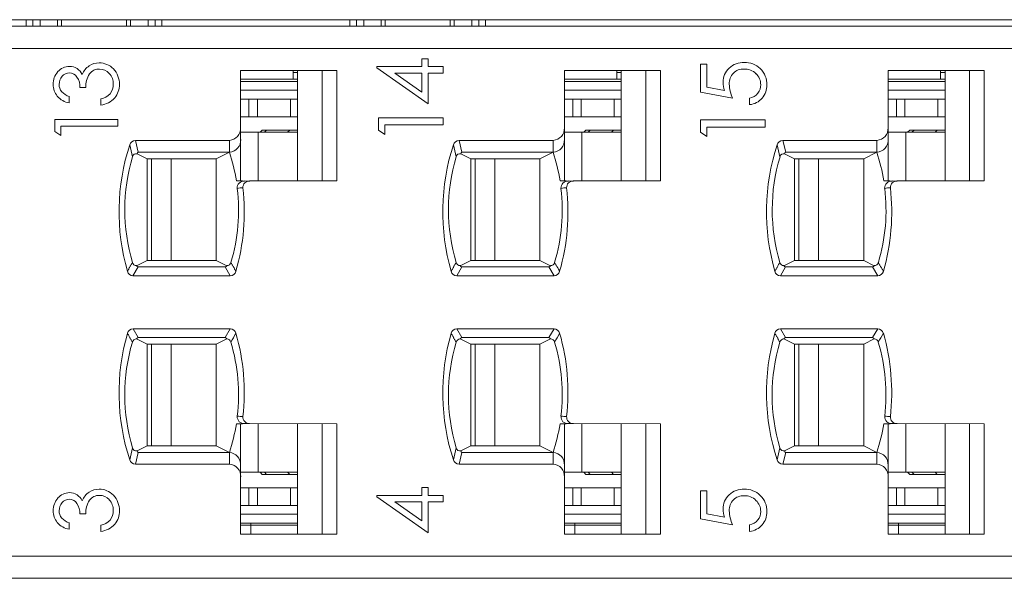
# Model space of a CAD drawing. Header units: inches. Extents: x 1106 to 1533, y 168 to 467.
# Tile 18 of 23: x 1269 to 1291, y 420 to 432. Entities that reach past the tile are written whole.
import ezdxf

# ---------------------------------------------------------------- set-up
doc = ezdxf.new("R2010")
doc.units = ezdxf.units.IN
doc.header["$LTSCALE"] = 23.1
doc.header["$MEASUREMENT"] = 0
doc.linetypes.add('DASHEDBIDOT', pattern=[12.4, 3, -3, 0.2, -3, 0.2, -3])
doc.layers.get('0').update_dxf_attribs({"lineweight": 18})
doc.layers.add('1_6', color=7, linetype='Continuous', lineweight=18)
doc.layers.add('Layer0000', color=7, linetype='Continuous')

msp = doc.modelspace()

# ---------------------------------------------------------------- linework, layer by layer
at = {"color": 7, "linetype": 'Continuous', "lineweight": 0}
for p, q in [((1219.349, 432.47), (1318.349, 432.47)), ((1269.304, 432.47), (1269.304, 432.32)), ((1269.455, 432.32), (1269.455, 432.47)), ((1269.618, 432.32), (1269.618, 432.47)), ((1270.012, 432.47), (1270.012, 432.32)), ((1270.104, 432.47), (1270.104, 432.32)), ((1271.576, 432.47), (1271.576, 432.32)), ((1271.668, 432.32), (1271.668, 432.47)), ((1272.062, 432.47), (1272.062, 432.32)), ((1272.225, 432.32), (1272.225, 432.47)), ((1272.376, 432.47), (1272.376, 432.32)), ((1276.634, 432.47), (1276.634, 432.32)), ((1276.785, 432.32), (1276.785, 432.47)), ((1276.948, 432.32), (1276.948, 432.47)), ((1277.342, 432.47), (1277.342, 432.32)), ((1277.434, 432.47), (1277.434, 432.32)), ((1278.906, 432.47), (1278.906, 432.32)), ((1278.998, 432.32), (1278.998, 432.47)), ((1279.392, 432.47), (1279.392, 432.32)), ((1279.555, 432.32), (1279.555, 432.47)), ((1279.706, 432.47), (1279.706, 432.32))]:
    msp.add_line(p, q, dxfattribs=at)
at = {"layer": '1_6', "color": 7, "linetype": 'Continuous', "lineweight": 0}
for p, q in [((1245.629, 432.32), (1315.247, 432.32)), ((1313.657, 431.82), (1245.971, 431.82)), ((1245.971, 420.32), (1313.657, 420.32)), ((1315.247, 419.82), (1245.629, 419.82))]:
    msp.add_line(p, q, dxfattribs=at)
at = {"layer": 'Layer0000', "color": 7, "linetype": 'Continuous', "lineweight": 20}
for p, q in [((1278.263, 431.407), (1278.263, 431.584)), ((1278.263, 431.584), (1278.404, 431.584)), ((1278.404, 431.584), (1278.404, 431.407)), ((1284.574, 431.464), (1284.713, 431.464)), ((1284.574, 430.83), (1284.574, 431.464)), ((1284.713, 431.464), (1284.713, 430.942)), ((1274.16, 430.023), (1274.16, 431.32)), ((1274.16, 431.32), (1276.339, 431.32)), ((1275.349, 431.32), (1275.349, 431.27)), ((1275.349, 431.27), (1275.449, 431.27)), ((1275.349, 431.27), (1275.349, 431.12)), ((1275.449, 428.82), (1275.449, 431.32)), ((1276.002, 428.82), (1276.002, 431.32)), ((1276.339, 431.32), (1276.339, 428.819)), ((1277.244, 431.378), (1277.244, 431.407)), ((1277.244, 431.407), (1278.263, 431.407)), ((1278.404, 430.561), (1277.244, 431.378)), ((1278.263, 431.262), (1277.654, 431.262)), ((1277.654, 431.262), (1278.263, 430.83)), ((1278.263, 430.83), (1278.263, 431.262)), ((1278.404, 431.407), (1278.744, 431.407)), ((1278.744, 431.262), (1278.404, 431.262)), ((1278.404, 431.262), (1278.404, 430.561)), ((1278.744, 431.407), (1278.744, 431.262)), ((1281.49, 430.023), (1281.49, 431.32)), ((1281.49, 431.32), (1283.669, 431.32)), ((1282.679, 431.32), (1282.679, 431.27)), ((1282.679, 431.27), (1282.779, 431.27)), ((1282.679, 431.27), (1282.679, 431.12)), ((1282.779, 428.82), (1282.779, 431.32)), ((1283.332, 428.82), (1283.332, 431.32)), ((1283.669, 431.32), (1283.669, 428.819)), ((1288.82, 430.023), (1288.82, 431.32)), ((1288.82, 431.32), (1290.999, 431.32)), ((1290.009, 431.32), (1290.009, 431.27)), ((1290.009, 431.27), (1290.109, 431.27)), ((1290.009, 431.27), (1290.009, 431.12)), ((1290.109, 428.82), (1290.109, 431.32)), ((1290.662, 428.82), (1290.662, 431.32)), ((1290.999, 431.32), (1290.999, 428.819)), ((1275.349, 431.12), (1274.16, 431.12)), ((1274.16, 431.07), (1275.449, 431.07)), ((1275.449, 431.12), (1275.349, 431.12)), ((1282.679, 431.12), (1281.49, 431.12)), ((1281.49, 431.07), (1282.779, 431.07)), ((1282.779, 431.12), (1282.679, 431.12)), ((1290.009, 431.12), (1288.82, 431.12)), ((1288.82, 431.07), (1290.109, 431.07)), ((1290.109, 431.12), (1290.009, 431.12)), ((1270.652, 430.931), (1270.521, 430.931)), ((1274.16, 430.87), (1275.449, 430.87)), ((1281.49, 430.87), (1282.779, 430.87)), ((1285.3, 430.694), (1284.574, 430.83)), ((1284.713, 430.942), (1285.113, 430.869)), ((1288.82, 430.87), (1290.109, 430.87)), ((1270.28, 430.729), (1270.28, 430.583)), ((1270.997, 430.536), (1270.997, 430.675)), ((1274.16, 430.67), (1274.348, 430.67)), ((1274.348, 430.67), (1274.54, 430.67)), ((1274.54, 430.67), (1275.285, 430.67)), ((1275.285, 430.67), (1275.442, 430.67)), ((1275.442, 430.67), (1275.449, 430.67)), ((1281.49, 430.67), (1281.678, 430.67)), ((1281.678, 430.67), (1281.87, 430.67)), ((1281.87, 430.67), (1282.615, 430.67)), ((1282.615, 430.67), (1282.772, 430.67)), ((1282.772, 430.67), (1282.779, 430.67)), ((1285.683, 430.545), (1285.683, 430.694)), ((1288.82, 430.67), (1289.008, 430.67)), ((1289.008, 430.67), (1289.2, 430.67)), ((1289.2, 430.67), (1289.945, 430.67)), ((1289.945, 430.67), (1290.102, 430.67)), ((1290.102, 430.67), (1290.109, 430.67)), ((1269.95, 429.94), (1269.95, 430.212)), ((1269.95, 430.212), (1271.379, 430.212)), ((1271.379, 430.212), (1271.379, 430.056)), ((1274.348, 430.27), (1274.16, 430.27)), ((1274.54, 430.27), (1274.348, 430.27)), ((1275.285, 430.27), (1274.54, 430.27)), ((1275.442, 430.27), (1275.285, 430.27)), ((1275.449, 430.27), (1275.442, 430.27)), ((1277.281, 429.969), (1277.281, 430.247)), ((1277.281, 430.247), (1278.744, 430.247)), ((1278.744, 430.087), (1277.424, 430.087)), ((1277.424, 430.087), (1277.424, 429.872)), ((1278.744, 430.247), (1278.744, 430.087)), ((1281.678, 430.27), (1281.49, 430.27)), ((1281.87, 430.27), (1281.678, 430.27)), ((1282.615, 430.27), (1281.87, 430.27)), ((1282.772, 430.27), (1282.615, 430.27)), ((1282.779, 430.27), (1282.772, 430.27)), ((1284.574, 429.92), (1284.574, 430.199)), ((1284.574, 430.199), (1286.038, 430.199)), ((1286.038, 430.199), (1286.038, 430.039)), ((1289.008, 430.27), (1288.82, 430.27)), ((1289.2, 430.27), (1289.008, 430.27)), ((1289.945, 430.27), (1289.2, 430.27)), ((1290.102, 430.27), (1289.945, 430.27)), ((1290.109, 430.27), (1290.102, 430.27)), ((1270.089, 429.846), (1269.95, 429.94)), ((1271.379, 430.056), (1270.089, 430.056)), ((1270.089, 430.056), (1270.089, 429.846)), ((1274.16, 430.023), (1274.16, 429.756)), ((1274.16, 429.92), (1274.559, 429.92)), ((1274.559, 429.92), (1275.449, 429.92)), ((1274.599, 429.92), (1274.649, 429.97)), ((1274.649, 429.97), (1274.747, 429.97)), ((1274.747, 429.97), (1275.273, 429.97)), ((1275.273, 429.97), (1275.449, 429.97)), ((1277.424, 429.872), (1277.281, 429.969)), ((1281.49, 430.023), (1281.49, 429.756)), ((1281.49, 429.92), (1281.889, 429.92)), ((1281.889, 429.92), (1282.779, 429.92)), ((1281.929, 429.92), (1281.979, 429.97)), ((1281.979, 429.97), (1282.077, 429.97)), ((1282.077, 429.97), (1282.603, 429.97)), ((1282.603, 429.97), (1282.779, 429.97)), ((1284.717, 429.824), (1284.574, 429.92)), ((1286.038, 430.039), (1284.717, 430.039)), ((1284.717, 430.039), (1284.717, 429.824)), ((1288.82, 430.023), (1288.82, 429.756)), ((1288.82, 429.92), (1289.219, 429.92)), ((1289.219, 429.92), (1290.109, 429.92)), ((1289.259, 429.92), (1289.309, 429.97)), ((1289.309, 429.97), (1289.407, 429.97)), ((1289.407, 429.97), (1289.933, 429.97)), ((1289.933, 429.97), (1290.109, 429.97)), ((1271.776, 429.736), (1273.905, 429.736)), ((1274.16, 429.756), (1274.16, 428.82)), ((1279.106, 429.736), (1281.235, 429.736)), ((1281.49, 429.756), (1281.49, 428.82)), ((1286.436, 429.736), (1288.565, 429.736)), ((1288.82, 429.756), (1288.82, 428.82)), ((1271.817, 429.433), (1272.042, 429.32)), ((1271.841, 429.47), (1273.905, 429.47)), ((1273.905, 429.47), (1273.607, 429.32)), ((1279.147, 429.433), (1279.372, 429.32)), ((1279.171, 429.47), (1281.235, 429.47)), ((1281.235, 429.47), (1280.937, 429.32)), ((1286.477, 429.433), (1286.702, 429.32)), ((1286.501, 429.47), (1288.565, 429.47)), ((1288.565, 429.47), (1288.267, 429.32)), ((1272.042, 429.32), (1273.607, 429.32)), ((1272.042, 427.02), (1272.042, 429.32)), ((1273.607, 429.32), (1273.607, 427.02)), ((1279.372, 427.02), (1279.372, 429.32)), ((1279.372, 429.32), (1280.937, 429.32)), ((1280.937, 429.32), (1280.937, 427.02)), ((1286.702, 429.32), (1288.267, 429.32)), ((1286.702, 427.02), (1286.702, 429.32)), ((1288.267, 429.32), (1288.267, 427.02)), ((1274.288, 428.816), (1274.249, 428.817)), ((1274.358, 428.816), (1274.288, 428.816)), ((1276.339, 428.819), (1274.365, 428.817)), ((1281.618, 428.816), (1281.579, 428.817)), ((1281.688, 428.816), (1281.618, 428.816)), ((1283.669, 428.819), (1281.695, 428.817)), ((1288.948, 428.816), (1288.909, 428.817)), ((1289.018, 428.816), (1288.948, 428.816)), ((1290.999, 428.819), (1289.025, 428.817)), ((1272.042, 427.02), (1271.802, 426.899)), ((1273.607, 427.02), (1272.042, 427.02)), ((1273.607, 427.02), (1273.847, 426.899)), ((1279.372, 427.02), (1279.132, 426.899)), ((1280.937, 427.02), (1279.372, 427.02)), ((1280.937, 427.02), (1281.177, 426.899)), ((1286.702, 427.02), (1286.462, 426.899)), ((1288.267, 427.02), (1286.702, 427.02)), ((1288.267, 427.02), (1288.507, 426.899)), ((1271.839, 426.87), (1271.722, 426.67)), ((1271.839, 426.87), (1273.81, 426.87)), ((1273.81, 426.87), (1273.926, 426.67)), ((1279.169, 426.87), (1279.052, 426.67)), ((1279.169, 426.87), (1281.14, 426.87)), ((1281.14, 426.87), (1281.256, 426.67)), ((1286.499, 426.87), (1286.382, 426.67)), ((1286.499, 426.87), (1288.47, 426.87)), ((1288.47, 426.87), (1288.586, 426.67)), ((1273.926, 426.67), (1271.722, 426.67)), ((1281.256, 426.67), (1279.052, 426.67)), ((1288.586, 426.67), (1286.382, 426.67)), ((1271.723, 425.47), (1273.926, 425.47)), ((1273.926, 425.47), (1273.81, 425.27)), ((1279.053, 425.47), (1281.256, 425.47)), ((1281.256, 425.47), (1281.14, 425.27)), ((1286.383, 425.47), (1288.586, 425.47)), ((1288.586, 425.47), (1288.47, 425.27)), ((1271.802, 425.24), (1272.042, 425.12)), ((1273.81, 425.27), (1271.839, 425.27)), ((1273.607, 425.12), (1273.847, 425.24)), ((1279.132, 425.24), (1279.372, 425.12)), ((1281.14, 425.27), (1279.169, 425.27)), ((1280.937, 425.12), (1281.177, 425.24)), ((1286.462, 425.24), (1286.702, 425.12)), ((1288.47, 425.27), (1286.499, 425.27)), ((1288.267, 425.12), (1288.507, 425.24)), ((1272.042, 422.82), (1272.042, 425.12)), ((1273.607, 425.12), (1272.042, 425.12)), ((1273.607, 422.82), (1273.607, 425.12)), ((1279.372, 422.82), (1279.372, 425.12)), ((1280.937, 425.12), (1279.372, 425.12)), ((1280.937, 422.82), (1280.937, 425.12)), ((1286.702, 422.82), (1286.702, 425.12)), ((1288.267, 425.12), (1286.702, 425.12)), ((1288.267, 422.82), (1288.267, 425.12)), ((1274.16, 423.319), (1274.16, 422.383)), ((1274.251, 423.323), (1274.363, 423.322)), ((1274.363, 423.322), (1276.339, 423.32)), ((1275.449, 420.82), (1275.449, 423.32)), ((1276.002, 420.82), (1276.002, 423.32)), ((1276.339, 423.32), (1276.339, 420.82)), ((1281.49, 423.319), (1281.49, 422.383)), ((1281.581, 423.323), (1281.693, 423.322)), ((1281.693, 423.322), (1283.669, 423.32)), ((1282.779, 420.82), (1282.779, 423.32)), ((1283.332, 420.82), (1283.332, 423.32)), ((1283.669, 423.32), (1283.669, 420.82)), ((1288.82, 423.319), (1288.82, 422.383)), ((1288.911, 423.323), (1289.023, 423.322)), ((1289.023, 423.322), (1290.999, 423.32)), ((1290.109, 420.82), (1290.109, 423.32)), ((1290.662, 420.82), (1290.662, 423.32)), ((1290.999, 423.32), (1290.999, 420.82)), ((1271.817, 422.706), (1272.042, 422.82)), ((1272.042, 422.82), (1273.607, 422.82)), ((1273.607, 422.82), (1273.905, 422.67)), ((1279.147, 422.706), (1279.372, 422.82)), ((1279.372, 422.82), (1280.937, 422.82)), ((1280.937, 422.82), (1281.235, 422.67)), ((1286.477, 422.706), (1286.702, 422.82)), ((1286.702, 422.82), (1288.267, 422.82)), ((1288.267, 422.82), (1288.565, 422.67)), ((1273.905, 422.67), (1271.841, 422.67)), ((1281.235, 422.67), (1279.171, 422.67)), ((1288.565, 422.67), (1286.501, 422.67)), ((1273.905, 422.403), (1271.776, 422.403)), ((1274.16, 422.383), (1274.16, 422.116)), ((1281.235, 422.403), (1279.106, 422.403)), ((1281.49, 422.383), (1281.49, 422.116)), ((1288.565, 422.403), (1286.436, 422.403)), ((1288.82, 422.383), (1288.82, 422.116)), ((1274.559, 422.22), (1274.16, 422.22)), ((1274.16, 420.82), (1274.16, 422.116)), ((1275.449, 422.22), (1274.559, 422.22)), ((1274.649, 422.17), (1274.599, 422.22)), ((1274.747, 422.17), (1274.649, 422.17)), ((1275.273, 422.17), (1274.747, 422.17)), ((1275.449, 422.17), (1275.273, 422.17)), ((1281.889, 422.22), (1281.49, 422.22)), ((1281.49, 420.82), (1281.49, 422.116)), ((1282.779, 422.22), (1281.889, 422.22)), ((1281.979, 422.17), (1281.929, 422.22)), ((1282.077, 422.17), (1281.979, 422.17)), ((1282.603, 422.17), (1282.077, 422.17)), ((1282.779, 422.17), (1282.603, 422.17)), ((1289.219, 422.22), (1288.82, 422.22)), ((1288.82, 420.82), (1288.82, 422.116)), ((1290.109, 422.22), (1289.219, 422.22)), ((1289.309, 422.17), (1289.259, 422.22)), ((1289.407, 422.17), (1289.309, 422.17)), ((1289.933, 422.17), (1289.407, 422.17)), ((1290.109, 422.17), (1289.933, 422.17)), ((1274.16, 421.87), (1274.348, 421.87)), ((1274.348, 421.87), (1274.54, 421.87)), ((1274.54, 421.87), (1275.285, 421.87)), ((1275.285, 421.87), (1275.442, 421.87)), ((1275.442, 421.87), (1275.449, 421.87)), ((1278.263, 421.696), (1278.263, 421.873)), ((1278.263, 421.873), (1278.404, 421.873)), ((1278.404, 421.873), (1278.404, 421.696)), ((1281.49, 421.87), (1281.678, 421.87)), ((1281.678, 421.87), (1281.87, 421.87)), ((1281.87, 421.87), (1282.615, 421.87)), ((1282.615, 421.87), (1282.772, 421.87)), ((1282.772, 421.87), (1282.779, 421.87)), ((1288.82, 421.87), (1289.008, 421.87)), ((1289.008, 421.87), (1289.2, 421.87)), ((1289.2, 421.87), (1289.945, 421.87)), ((1289.945, 421.87), (1290.102, 421.87)), ((1290.102, 421.87), (1290.109, 421.87)), ((1277.244, 421.667), (1277.244, 421.696)), ((1277.244, 421.696), (1278.263, 421.696)), ((1278.404, 420.85), (1277.244, 421.667)), ((1278.404, 421.696), (1278.744, 421.696)), ((1278.744, 421.696), (1278.744, 421.551)), ((1284.574, 421.801), (1284.713, 421.801)), ((1284.574, 421.168), (1284.574, 421.801)), ((1284.713, 421.801), (1284.713, 421.28)), ((1274.348, 421.47), (1274.16, 421.47)), ((1274.54, 421.47), (1274.348, 421.47)), ((1275.285, 421.47), (1274.54, 421.47)), ((1275.442, 421.47), (1275.285, 421.47)), ((1275.449, 421.47), (1275.442, 421.47)), ((1278.263, 421.551), (1277.654, 421.551)), ((1277.654, 421.551), (1278.263, 421.119)), ((1278.263, 421.119), (1278.263, 421.551)), ((1278.744, 421.551), (1278.404, 421.551)), ((1278.404, 421.551), (1278.404, 420.85)), ((1281.678, 421.47), (1281.49, 421.47)), ((1281.87, 421.47), (1281.678, 421.47)), ((1282.615, 421.47), (1281.87, 421.47)), ((1282.772, 421.47), (1282.615, 421.47)), ((1282.779, 421.47), (1282.772, 421.47)), ((1289.008, 421.47), (1288.82, 421.47)), ((1289.2, 421.47), (1289.008, 421.47)), ((1289.945, 421.47), (1289.2, 421.47)), ((1290.102, 421.47), (1289.945, 421.47)), ((1290.109, 421.47), (1290.102, 421.47)), ((1270.652, 421.278), (1270.521, 421.278)), ((1274.16, 421.27), (1275.449, 421.27)), ((1281.49, 421.27), (1282.779, 421.27)), ((1285.3, 421.031), (1284.574, 421.168)), ((1284.713, 421.28), (1285.112, 421.206)), ((1288.82, 421.27), (1290.109, 421.27)), ((1270.28, 421.075), (1270.28, 420.929)), ((1270.997, 420.882), (1270.997, 421.021)), ((1274.16, 421.07), (1275.449, 421.07)), ((1274.16, 421.02), (1274.394, 421.02)), ((1274.394, 421.07), (1274.394, 421.02)), ((1274.394, 421.02), (1274.394, 420.82)), ((1275.449, 421.02), (1274.394, 421.02)), ((1281.49, 421.07), (1282.779, 421.07)), ((1281.49, 421.02), (1281.724, 421.02)), ((1281.724, 421.07), (1281.724, 421.02)), ((1281.724, 421.02), (1281.724, 420.82)), ((1282.779, 421.02), (1281.724, 421.02)), ((1285.683, 420.882), (1285.683, 421.031)), ((1288.82, 421.07), (1290.109, 421.07)), ((1288.82, 421.02), (1289.054, 421.02)), ((1289.054, 421.07), (1289.054, 421.02)), ((1289.054, 421.02), (1289.054, 420.82)), ((1290.109, 421.02), (1289.054, 421.02)), ((1276.339, 420.82), (1274.16, 420.82)), ((1283.669, 420.82), (1281.49, 420.82)), ((1290.999, 420.82), (1288.82, 420.82))]:
    msp.add_line(p, q, dxfattribs=at)
at = {"layer": 'Layer0000', "color": 251, "linetype": 'DASHEDBIDOT', "lineweight": 5}
for p, q in [((1274.348, 430.67), (1274.348, 430.27)), ((1274.54, 430.67), (1274.54, 430.27)), ((1275.285, 430.67), (1275.285, 430.27)), ((1281.678, 430.67), (1281.678, 430.27)), ((1281.87, 430.67), (1281.87, 430.27)), ((1282.615, 430.67), (1282.615, 430.27)), ((1289.008, 430.67), (1289.008, 430.27)), ((1289.2, 430.67), (1289.2, 430.27)), ((1289.945, 430.67), (1289.945, 430.27)), ((1274.559, 429.92), (1274.559, 428.817)), ((1274.747, 429.97), (1274.698, 429.92)), ((1275.273, 429.97), (1275.224, 429.92)), ((1281.889, 429.92), (1281.889, 428.817)), ((1282.077, 429.97), (1282.028, 429.92)), ((1282.603, 429.97), (1282.554, 429.92)), ((1289.219, 429.92), (1289.219, 428.817)), ((1289.407, 429.97), (1289.358, 429.92)), ((1289.933, 429.97), (1289.884, 429.92)), ((1271.712, 429.366), (1271.648, 429.636)), ((1271.841, 429.47), (1271.776, 429.736)), ((1273.905, 429.47), (1273.905, 429.736)), ((1279.042, 429.366), (1278.978, 429.636)), ((1279.171, 429.47), (1279.106, 429.736)), ((1281.235, 429.47), (1281.235, 429.736)), ((1286.372, 429.366), (1286.308, 429.636)), ((1286.501, 429.47), (1286.436, 429.736)), ((1288.565, 429.47), (1288.565, 429.736)), ((1272.14, 429.32), (1272.14, 427.02)), ((1272.586, 429.32), (1272.586, 427.02)), ((1279.47, 429.32), (1279.47, 427.02)), ((1279.916, 429.32), (1279.916, 427.02)), ((1286.8, 429.32), (1286.8, 427.02)), ((1287.246, 429.32), (1287.246, 427.02)), ((1271.839, 425.27), (1271.723, 425.47)), ((1279.169, 425.27), (1279.053, 425.47)), ((1286.499, 425.27), (1286.383, 425.47)), ((1272.14, 425.12), (1272.14, 422.82)), ((1272.586, 425.12), (1272.586, 422.82)), ((1279.47, 425.12), (1279.47, 422.82)), ((1279.916, 425.12), (1279.916, 422.82)), ((1286.8, 425.12), (1286.8, 422.82)), ((1287.246, 425.12), (1287.246, 422.82)), ((1274.559, 423.322), (1274.559, 422.22)), ((1281.889, 423.322), (1281.889, 422.22)), ((1289.219, 423.322), (1289.219, 422.22)), ((1271.712, 422.773), (1271.648, 422.503)), ((1279.042, 422.773), (1278.978, 422.503)), ((1286.372, 422.773), (1286.308, 422.503)), ((1271.841, 422.67), (1271.776, 422.403)), ((1273.905, 422.67), (1273.905, 422.403)), ((1279.171, 422.67), (1279.106, 422.403)), ((1281.235, 422.67), (1281.235, 422.403)), ((1286.501, 422.67), (1286.436, 422.403)), ((1288.565, 422.67), (1288.565, 422.403)), ((1274.698, 422.22), (1274.747, 422.17)), ((1275.224, 422.22), (1275.273, 422.17)), ((1282.028, 422.22), (1282.077, 422.17)), ((1282.554, 422.22), (1282.603, 422.17)), ((1289.358, 422.22), (1289.407, 422.17)), ((1289.884, 422.22), (1289.933, 422.17)), ((1274.348, 421.87), (1274.348, 421.47)), ((1274.54, 421.87), (1274.54, 421.47)), ((1275.285, 421.87), (1275.285, 421.47)), ((1281.678, 421.87), (1281.678, 421.47)), ((1281.87, 421.87), (1281.87, 421.47)), ((1282.615, 421.87), (1282.615, 421.47)), ((1289.008, 421.87), (1289.008, 421.47)), ((1289.2, 421.87), (1289.2, 421.47)), ((1289.945, 421.87), (1289.945, 421.47))]:
    msp.add_line(p, q, dxfattribs=at)
at = {"layer": 'Layer0000', "color": 7, "linetype": 'Continuous', "lineweight": 20}
for centre in [(1274.362, 428.816), (1281.692, 428.816), (1289.022, 428.816)]:
    msp.add_circle(centre, 0.0037, dxfattribs=at)
for centre, radius, start, end in [((1270.28, 431.076), 0.337, 89.5794, 139.9988), ((1270.279, 431.083), 0.33, 26.4451, 89.4174), ((1270.964, 431.079), 0.418, 124.2591, 158.7824), ((1270.951, 431.099), 0.394, 89.7663, 124.3636), ((1270.958, 431.052), 0.441, 43.3479, 90.6041), ((1285.547, 431.019), 0.482, 88.1348, 132.8566), ((1285.576, 430.991), 0.51, 46.5593, 91.4713), ((1270.334, 431.012), 0.42, 138.0795, 181.2123), ((1270.321, 431.012), 0.269, 138.7744, 181.8243), ((1270.279, 431.052), 0.211, 89.1823, 139.6846), ((1270.282, 431.059), 0.205, 33.1895, 89.9657), ((1271.177, 430.954), 0.525, 146.5498, 182.4872), ((1270.955, 431.082), 0.27, 87.8149, 143.1019), ((1270.967, 431.061), 0.29, 41.5934, 90.3893), ((1270.929, 431.019), 0.347, 358.0337, 42.6246), ((1270.935, 431.019), 0.48, 358.3118, 44.3206), ((1285.507, 431.062), 0.423, 132.7823, 181.3056), ((1285.554, 431.028), 0.332, 135.479, 182.7737), ((1285.547, 431.019), 0.333, 87.9861, 133.6142), ((1285.569, 430.981), 0.371, 45.7833, 91.6232), ((1285.599, 431), 0.337, 359.5651, 47.2137), ((1285.586, 431.011), 0.488, 357.6909, 45.8318), ((1270.317, 430.995), 0.403, 178.8242, 220.0379), ((1270.291, 430.994), 0.24, 177.792, 220.3087), ((1270.124, 430.949), 0.398, 357.5304, 33.981), ((1270.957, 430.989), 0.318, 321.5362, 3.2095), ((1270.962, 430.988), 0.452, 319.8316, 2.0874), ((1285.738, 431.06), 0.654, 180.7005, 197.017), ((1286.041, 431.043), 0.819, 182.1726, 205.2289), ((1285.63, 430.993), 0.306, 321.8698, 0.9055), ((1285.63, 430.98), 0.445, 319.7959, 1.4787), ((1270.425, 431.143), 0.439, 223.871, 250.7866), ((1270.91, 431.078), 0.412, 282.0753, 315.904), ((1285.629, 431.001), 0.312, 280.0128, 320.7846), ((1270.367, 431.057), 0.481, 221.8624, 259.6065), ((1270.919, 431.067), 0.537, 278.2933, 316.4155), ((1285.639, 430.982), 0.439, 275.8003, 318.809), ((1273.888, 430.008), 0.272, 273.5343, 3.1508), ((1281.218, 430.008), 0.272, 273.5343, 3.1508), ((1288.548, 430.008), 0.272, 273.5343, 3.1506), ((1276.272, 428.121), 4.866, 161.851, 196.0911), ((1271.78, 429.599), 0.137, 91.6209, 164.2881), ((1273.888, 429.742), 0.273, 273.5375, 3.1455), ((1283.602, 428.121), 4.866, 161.851, 196.0911), ((1279.11, 429.599), 0.137, 91.6209, 164.2881), ((1281.218, 429.742), 0.273, 273.5375, 3.1455), ((1290.932, 428.121), 4.866, 161.851, 196.0911), ((1286.44, 429.599), 0.137, 91.6209, 164.2881), ((1288.548, 429.742), 0.273, 273.5375, 3.1453), ((1271.798, 429.347), 0.0885, 77.6167, 166.9742), ((1271.852, 429.437), 0.0348, 108.5845, 185.969), ((1269.986, 428.174), 4.127, 8.9969, 18.2933), ((1279.128, 429.347), 0.0885, 77.6167, 166.9742), ((1279.182, 429.437), 0.0348, 108.5845, 185.969), ((1277.316, 428.174), 4.127, 8.9969, 18.2933), ((1286.458, 429.347), 0.0885, 77.6167, 166.9742), ((1286.512, 429.437), 0.0348, 108.5845, 185.969), ((1284.646, 428.174), 4.127, 8.9968, 18.2933), ((1275.702, 428.166), 4.166, 163.2561, 196.6669), ((1283.032, 428.166), 4.166, 163.2561, 196.6669), ((1290.362, 428.166), 4.166, 163.2561, 196.6669), ((1274.117, 426.317), 2.503, 86.9587, 91.2449), ((1274.239, 428.66), 0.157, 86.1531, 183.7925), ((1274.358, 428.67), 0.147, 87.0215, 183.1952), ((1281.447, 426.317), 2.503, 86.9587, 91.2449), ((1281.569, 428.66), 0.157, 86.1531, 183.7925), ((1281.688, 428.67), 0.147, 87.0215, 183.1952), ((1288.777, 426.317), 2.503, 86.9587, 91.2449), ((1288.899, 428.66), 0.157, 86.1531, 183.7925), ((1289.018, 428.67), 0.147, 87.0215, 183.1952), ((1269.976, 428.157), 4.137, 343.3446, 6.845), ((1269.372, 428.116), 4.87, 343.9722, 6.435), ((1274.206, 428.01), 0.652, 89.5434, 100.8955), ((1277.306, 428.157), 4.137, 343.3446, 6.845), ((1276.702, 428.116), 4.87, 343.9722, 6.435), ((1281.536, 428.01), 0.652, 89.5434, 100.8955), ((1284.636, 428.157), 4.137, 343.3446, 6.845), ((1284.032, 428.116), 4.87, 343.9722, 6.435), ((1288.866, 428.01), 0.652, 89.5434, 100.8955), ((1271.805, 426.997), 0.0976, 195.0229, 268.1957), ((1273.844, 426.997), 0.0976, 271.8306, 344.9435), ((1279.135, 426.997), 0.0976, 195.0229, 268.1957), ((1281.174, 426.997), 0.0976, 271.8306, 344.9435), ((1286.465, 426.997), 0.0976, 195.0229, 268.1957), ((1288.504, 426.997), 0.0976, 271.8306, 344.9435), ((1271.729, 426.806), 0.137, 194.4593, 266.901), ((1271.841, 426.91), 0.0403, 195.2516, 268.4123), ((1273.807, 426.911), 0.042, 273.4114, 342.9748), ((1273.92, 426.806), 0.137, 272.5142, 345.1843), ((1279.059, 426.806), 0.137, 194.4593, 266.901), ((1279.171, 426.91), 0.0403, 195.2516, 268.4123), ((1281.137, 426.911), 0.042, 273.4114, 342.9748), ((1281.25, 426.806), 0.137, 272.5142, 345.1843), ((1286.389, 426.806), 0.137, 194.4593, 266.901), ((1286.501, 426.91), 0.0403, 195.2516, 268.4123), ((1288.467, 426.911), 0.042, 273.4114, 342.9748), ((1288.58, 426.806), 0.137, 272.5142, 345.1843), ((1271.729, 425.333), 0.137, 92.4993, 165.4928), ((1273.92, 425.333), 0.137, 15.2574, 87.3067), ((1279.059, 425.333), 0.137, 92.4993, 165.4928), ((1281.25, 425.333), 0.137, 15.2574, 87.3067), ((1286.389, 425.333), 0.137, 92.4993, 165.4928), ((1288.58, 425.333), 0.137, 15.2574, 87.3067), ((1276.272, 424.018), 4.866, 163.9079, 198.1481), ((1275.701, 423.973), 4.166, 163.3294, 196.7425), ((1271.805, 425.143), 0.0974, 91.7591, 165.0251), ((1271.841, 425.229), 0.0403, 91.5972, 164.7458), ((1273.807, 425.228), 0.0419, 16.8856, 86.7706), ((1273.844, 425.142), 0.0979, 15.2205, 88.11), ((1263.266, 431.332), 12.325, 329.9901, 331.063), ((1269.951, 423.978), 4.161, 353.2474, 16.61), ((1269.372, 424.024), 4.87, 353.5999, 16.0334), ((1283.602, 424.018), 4.866, 163.9079, 198.1481), ((1283.031, 423.973), 4.166, 163.3294, 196.7425), ((1279.135, 425.143), 0.0974, 91.7591, 165.0251), ((1279.171, 425.229), 0.0403, 91.5972, 164.7458), ((1281.137, 425.228), 0.0419, 16.8856, 86.7706), ((1281.174, 425.142), 0.0979, 15.2205, 88.11), ((1270.596, 431.332), 12.325, 329.9901, 331.063), ((1277.281, 423.978), 4.161, 353.2474, 16.61), ((1276.702, 424.024), 4.87, 353.5999, 16.0334), ((1290.932, 424.018), 4.866, 163.9079, 198.1481), ((1290.361, 423.973), 4.166, 163.3294, 196.7425), ((1286.465, 425.143), 0.0974, 91.7591, 165.0251), ((1286.501, 425.229), 0.0403, 91.5972, 164.7458), ((1288.467, 425.228), 0.0419, 16.8856, 86.7706), ((1288.504, 425.142), 0.0979, 15.2205, 88.11), ((1277.926, 431.332), 12.325, 329.9901, 331.063), ((1284.611, 423.978), 4.161, 353.2474, 16.61), ((1284.032, 424.024), 4.87, 353.5999, 16.0334), ((1274.064, 422.18), 1.309, 83.5332, 89.1424), ((1274.237, 423.476), 0.154, 175.2336, 275.461), ((1274.357, 423.469), 0.146, 175.2705, 272.1986), ((1281.567, 423.476), 0.154, 175.2336, 275.461), ((1281.394, 422.18), 1.309, 83.5332, 89.1424), ((1281.687, 423.469), 0.146, 175.2705, 272.1986), ((1288.724, 422.18), 1.309, 83.5332, 89.1424), ((1288.897, 423.476), 0.154, 175.2336, 275.461), ((1289.017, 423.469), 0.146, 175.2705, 272.1986), ((1269.987, 423.965), 4.126, 341.7064, 351.0043), ((1274.117, 425.339), 2.02, 268.4426, 273.8031), ((1277.317, 423.965), 4.126, 341.7064, 351.0043), ((1281.447, 425.339), 2.02, 268.4426, 273.8031), ((1284.647, 423.965), 4.126, 341.7064, 351.0043), ((1288.777, 425.339), 2.02, 268.4426, 273.8031), ((1271.798, 422.792), 0.0884, 192.9768, 282.5079), ((1279.128, 422.792), 0.0884, 192.9768, 282.5079), ((1286.458, 422.792), 0.0884, 192.9768, 282.5079), ((1271.78, 422.54), 0.137, 195.7408, 268.3727), ((1271.852, 422.703), 0.035, 174.2778, 251.1425), ((1273.888, 422.398), 0.272, 356.9111, 86.4703), ((1279.11, 422.54), 0.137, 195.7408, 268.3727), ((1279.182, 422.703), 0.035, 174.2778, 251.1425), ((1281.218, 422.398), 0.272, 356.9111, 86.4703), ((1286.44, 422.54), 0.137, 195.7408, 268.3727), ((1286.512, 422.703), 0.035, 174.2778, 251.1425), ((1288.548, 422.398), 0.272, 356.9111, 86.4703), ((1273.888, 422.131), 0.273, 356.8554, 86.4569), ((1281.218, 422.131), 0.273, 356.8554, 86.4569), ((1288.548, 422.131), 0.273, 356.8554, 86.4569), ((1270.951, 421.444), 0.394, 89.7749, 124.3082), ((1270.957, 421.398), 0.441, 43.3602, 90.6045), ((1285.547, 421.357), 0.482, 88.1328, 132.8696), ((1285.576, 421.328), 0.51, 46.5593, 91.4713), ((1270.334, 421.358), 0.419, 138.0449, 181.2469), ((1270.28, 421.422), 0.337, 89.5676, 140.0106), ((1270.279, 421.399), 0.211, 89.1985, 139.7262), ((1270.279, 421.429), 0.33, 26.4416, 89.4491), ((1270.282, 421.405), 0.205, 33.1895, 89.9657), ((1270.964, 421.425), 0.418, 124.2591, 158.7824), ((1270.954, 421.428), 0.269, 87.8052, 143.09), ((1270.967, 421.408), 0.29, 41.5797, 90.4031), ((1270.929, 421.365), 0.346, 358.0152, 42.684), ((1270.935, 421.365), 0.479, 358.31, 44.3334), ((1285.507, 421.399), 0.423, 132.7823, 181.3056), ((1285.547, 421.356), 0.334, 87.9938, 133.5492), ((1285.569, 421.319), 0.371, 45.7687, 91.6235), ((1285.586, 421.348), 0.488, 357.6965, 45.8529), ((1270.32, 421.358), 0.269, 138.7451, 181.8536), ((1270.124, 421.295), 0.397, 357.4906, 34.0083), ((1271.177, 421.3), 0.525, 146.5186, 182.4938), ((1285.738, 421.398), 0.654, 180.7081, 197.0189), ((1285.554, 421.365), 0.332, 135.5448, 182.7635), ((1285.6, 421.337), 0.336, 359.5492, 47.2849), ((1270.317, 421.341), 0.403, 178.8242, 220.0379), ((1270.291, 421.34), 0.24, 177.792, 220.3087), ((1270.425, 421.489), 0.439, 223.871, 250.7866), ((1270.957, 421.335), 0.318, 321.4868, 3.2107), ((1270.963, 421.335), 0.452, 319.8145, 2.1045), ((1286.043, 421.38), 0.821, 182.1885, 205.1789), ((1285.63, 421.33), 0.306, 321.8325, 0.8897), ((1285.63, 421.317), 0.445, 319.7768, 1.4516), ((1270.367, 421.402), 0.481, 221.8477, 259.6212), ((1270.91, 421.424), 0.412, 282.0959, 315.9066), ((1270.919, 421.412), 0.536, 278.2876, 316.4502), ((1285.629, 421.338), 0.312, 280.0426, 320.827), ((1285.639, 421.319), 0.439, 275.7679, 318.8578)]:
    msp.add_arc(centre, radius, start, end, dxfattribs=at)
at = {"layer": 'Layer0000', "color": 251, "linetype": 'DASHEDBIDOT', "lineweight": 5}
for centre, radius, start, end in [((1282.715, 420.543), 12.745, 149.7074, 150.7395), ((1264.312, 421.363), 11.141, 29.0421, 30.226), ((1290.045, 420.543), 12.745, 149.7074, 150.7395), ((1271.642, 421.363), 11.141, 29.0421, 30.226), ((1297.375, 420.543), 12.745, 149.7074, 150.7395), ((1278.972, 421.363), 11.141, 29.0421, 30.226), ((1282.318, 431.363), 12.284, 209.2149, 210.2863), ((1289.648, 431.363), 12.284, 209.2149, 210.2863), ((1296.978, 431.363), 12.284, 209.2149, 210.2863)]:
    msp.add_arc(centre, radius, start, end, dxfattribs=at)

doc.saveas('drawing.dxf')
